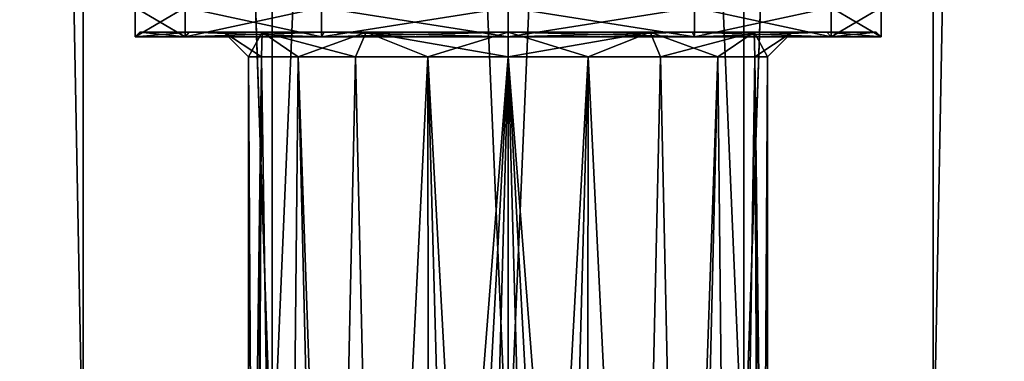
# Model space of a CAD drawing. Header units: millimetres. Extents: x -25 to 87, y -149 to 296.
# Tile 88 of 256: x -10 to 10, y 99 to 106. Entities that reach past the tile are written whole.
import ezdxf

# ---------------------------------------------------------------- set-up
doc = ezdxf.new("R2010")
doc.units = ezdxf.units.MM
doc.header["$LTSCALE"] = 65.185185
for name, color, linetype in [('1001', 7, 'CONTINUOUS'), ('1002', 7, 'CONTINUOUS'), ('1013', 7, 'CONTINUOUS'), ('1014', 7, 'CONTINUOUS'), ('1028', 7, 'CONTINUOUS'), ('1052', 7, 'CONTINUOUS'), ('1053', 7, 'CONTINUOUS'), ('1056', 7, 'CONTINUOUS'), ('1057', 7, 'CONTINUOUS'), ('1058', 7, 'CONTINUOUS'), ('1059', 7, 'CONTINUOUS')]:
    doc.layers.add(name, color=color, linetype=linetype)

msp = doc.modelspace()

# ---------------------------------------------------------------- linework, layer by layer
at = {"layer": '1001', "linetype": 'CONTINUOUS'}
for points in [[(-10.726, 207.846, 2.438), (-10.724, 96.2, 2.448), (-8.603, 207.846, 6.855), (-10.726, 207.846, 2.438)], [(-10.724, 96.2, 2.448), (-8.6, 96.2, 6.858), (-8.603, 207.846, 6.855), (-10.724, 96.2, 2.448)], [(-8.6, 96.2, -6.858), (-10.724, 96.2, -2.448), (-10.721, 207.846, -2.462), (-8.6, 96.2, -6.858)], [(-8.588, 207.846, -6.874), (-8.6, 96.2, -6.858), (-10.721, 207.846, -2.462), (-8.588, 207.846, -6.874)], [(-8.6, 96.2, 6.858), (-4.773, 96.2, 9.911), (-8.603, 207.846, 6.855), (-8.6, 96.2, 6.858)], [(-8.603, 207.846, 6.855), (-4.773, 96.2, 9.911), (-4.773, 207.846, 9.911), (-8.603, 207.846, 6.855)], [(-4.773, 96.2, -9.911), (-8.6, 96.2, -6.858), (-8.588, 207.846, -6.874), (-4.773, 96.2, -9.911)], [(-4.75, 207.846, -9.921), (-4.773, 96.2, -9.911), (-8.588, 207.846, -6.874), (-4.75, 207.846, -9.921)], [(-4.773, 96.2, 9.911), (0, 96.2, 11), (-4.773, 207.846, 9.911), (-4.773, 96.2, 9.911)], [(-4.773, 207.846, 9.911), (0, 96.2, 11), (0, 207.846, 11), (-4.773, 207.846, 9.911)], [(0, 96.2, -11), (-4.773, 96.2, -9.911), (0, 207.846, -11), (0, 96.2, -11)], [(0, 207.846, -11), (-4.773, 96.2, -9.911), (-4.75, 207.846, -9.921), (0, 207.846, -11)]]:
    msp.add_3dface(points, dxfattribs=at)
at = {"layer": '1002', "linetype": 'CONTINUOUS'}
for points in [[(0, 207.846, 11), (0, 96.2, 11), (4.773, 96.2, 9.911), (0, 207.846, 11)], [(0, 96.2, -11), (0, 207.846, -11), (4.773, 207.846, -9.911), (0, 96.2, -11)], [(4.773, 96.2, -9.911), (0, 96.2, -11), (4.773, 207.846, -9.911), (4.773, 96.2, -9.911)], [(0, 207.846, 11), (4.773, 96.2, 9.911), (4.75, 207.846, 9.921), (0, 207.846, 11)], [(4.75, 207.846, 9.921), (4.773, 96.2, 9.911), (8.588, 207.846, 6.874), (4.75, 207.846, 9.921)], [(8.6, 96.2, -6.858), (4.773, 96.2, -9.911), (8.603, 207.846, -6.855), (8.6, 96.2, -6.858)], [(8.603, 207.846, -6.855), (4.773, 96.2, -9.911), (4.773, 207.846, -9.911), (8.603, 207.846, -6.855)], [(4.773, 96.2, 9.911), (8.6, 96.2, 6.858), (8.588, 207.846, 6.874), (4.773, 96.2, 9.911)], [(8.588, 207.846, 6.874), (8.6, 96.2, 6.858), (10.721, 207.846, 2.462), (8.588, 207.846, 6.874)], [(10.724, 96.2, -2.448), (8.6, 96.2, -6.858), (8.603, 207.846, -6.855), (10.724, 96.2, -2.448)], [(8.6, 96.2, 6.858), (10.724, 96.2, 2.448), (10.721, 207.846, 2.462), (8.6, 96.2, 6.858)], [(10.726, 207.846, -2.438), (10.724, 96.2, -2.448), (8.603, 207.846, -6.855), (10.726, 207.846, -2.438)]]:
    msp.add_3dface(points, dxfattribs=at)
at = {"layer": '1013', "linetype": 'CONTINUOUS'}
for points in [[(0, 106, 7.55), (3.775, 106, 6.538), (0, 105.4, 7.55), (0, 106, 7.55)], [(0, 105.4, 7.55), (3.775, 106, 6.538), (3.775, 105.4, 6.538), (0, 105.4, 7.55)], [(3.775, 106, -6.538), (0, 106, -7.55), (3.775, 105.4, -6.538), (3.775, 106, -6.538)], [(3.775, 105.4, -6.538), (0, 106, -7.55), (0, 105.4, -7.55), (3.775, 105.4, -6.538)], [(3.775, 106, 6.538), (6.538, 106, 3.775), (3.775, 105.4, 6.538), (3.775, 106, 6.538)], [(3.775, 105.4, 6.538), (6.538, 106, 3.775), (6.538, 105.4, 3.775), (3.775, 105.4, 6.538)], [(6.538, 106, -3.775), (3.775, 106, -6.538), (6.538, 105.4, -3.775), (6.538, 106, -3.775)], [(6.538, 105.4, -3.775), (3.775, 106, -6.538), (3.775, 105.4, -6.538), (6.538, 105.4, -3.775)], [(6.538, 106, 3.775), (7.55, 106), (6.538, 105.4, 3.775), (6.538, 106, 3.775)], [(7.55, 106), (6.538, 106, -3.775), (7.55, 105.4), (7.55, 106)], [(6.538, 105.4, 3.775), (7.55, 106), (7.55, 105.4), (6.538, 105.4, 3.775)], [(7.55, 105.4), (6.538, 106, -3.775), (6.538, 105.4, -3.775), (7.55, 105.4)]]:
    msp.add_3dface(points, dxfattribs=at)
at = {"layer": '1014', "linetype": 'CONTINUOUS'}
for points in [[(-6.538, 106, -3.775), (-7.55, 106), (-6.538, 105.4, -3.775), (-6.538, 106, -3.775)], [(-7.55, 106), (-6.538, 106, 3.775), (-7.55, 105.4), (-7.55, 106)], [(-6.538, 105.4, -3.775), (-7.55, 106), (-7.55, 105.4), (-6.538, 105.4, -3.775)], [(-7.55, 105.4), (-6.538, 106, 3.775), (-6.538, 105.4, 3.775), (-7.55, 105.4)], [(-3.775, 106, -6.538), (-6.538, 106, -3.775), (-3.775, 105.4, -6.538), (-3.775, 106, -6.538)], [(-3.775, 105.4, -6.538), (-6.538, 106, -3.775), (-6.538, 105.4, -3.775), (-3.775, 105.4, -6.538)], [(-6.538, 106, 3.775), (-3.775, 106, 6.538), (-6.538, 105.4, 3.775), (-6.538, 106, 3.775)], [(-6.538, 105.4, 3.775), (-3.775, 106, 6.538), (-3.775, 105.4, 6.538), (-6.538, 105.4, 3.775)], [(-3.775, 106, 6.538), (0, 106, 7.55), (-3.775, 105.4, 6.538), (-3.775, 106, 6.538)], [(0, 106, 7.55), (0, 105.4, 7.55), (-3.775, 105.4, 6.538), (0, 106, 7.55)], [(0, 106, -7.55), (-3.775, 106, -6.538), (0, 105.4, -7.55), (0, 106, -7.55)], [(0, 105.4, -7.55), (-3.775, 106, -6.538), (-3.775, 105.4, -6.538), (0, 105.4, -7.55)]]:
    msp.add_3dface(points, dxfattribs=at)
at = {"layer": '1028', "linetype": 'CONTINUOUS'}
for points in [[(-7.45, 105.5, 0), (-6.452, 105.5, 3.725), (-6.452, 105.5, -3.725), (-7.45, 105.5, 0)], [(-6.452, 105.5, 3.725), (-3.725, 105.5, 6.452), (-4.98, 105.5, 2.875), (-6.452, 105.5, 3.725)], [(-6.452, 105.5, -3.725), (-6.452, 105.5, 3.725), (-5.75, 105.5, 0), (-6.452, 105.5, -3.725)], [(-5.75, 105.5, 0), (-6.452, 105.5, 3.725), (-4.98, 105.5, 2.875), (-5.75, 105.5, 0)], [(-3.725, 105.5, -6.452), (-6.452, 105.5, -3.725), (-4.98, 105.5, -2.875), (-3.725, 105.5, -6.452)], [(-4.98, 105.5, -2.875), (-6.452, 105.5, -3.725), (-5.75, 105.5, 0), (-4.98, 105.5, -2.875)], [(-4.98, 105.5, 2.875), (-3.725, 105.5, 6.452), (-2.875, 105.5, 4.98), (-4.98, 105.5, 2.875)], [(-2.875, 105.5, -4.98), (-3.725, 105.5, -6.452), (-4.98, 105.5, -2.875), (-2.875, 105.5, -4.98)], [(0, 105.5, -7.45), (-3.725, 105.5, -6.452), (0, 105.5, -5.75), (0, 105.5, -7.45)], [(-3.725, 105.5, 6.452), (0, 105.5, 7.45), (-2.875, 105.5, 4.98), (-3.725, 105.5, 6.452)], [(0, 105.5, -5.75), (-3.725, 105.5, -6.452), (-2.875, 105.5, -4.98), (0, 105.5, -5.75)], [(-2.875, 105.5, 4.98), (0, 105.5, 7.45), (0, 105.5, 5.75), (-2.875, 105.5, 4.98)], [(3.725, 105.5, -6.452), (0, 105.5, -7.45), (2.875, 105.5, -4.98), (3.725, 105.5, -6.452)], [(0, 105.5, -7.45), (0, 105.5, -5.75), (2.875, 105.5, -4.98), (0, 105.5, -7.45)], [(0, 105.5, 7.45), (3.725, 105.5, 6.452), (0, 105.5, 5.75), (0, 105.5, 7.45)], [(0, 105.5, 5.75), (3.725, 105.5, 6.452), (2.875, 105.5, 4.98), (0, 105.5, 5.75)], [(4.98, 105.5, -2.875), (3.725, 105.5, -6.452), (2.875, 105.5, -4.98), (4.98, 105.5, -2.875)], [(2.875, 105.5, 4.98), (3.725, 105.5, 6.452), (4.98, 105.5, 2.875), (2.875, 105.5, 4.98)], [(6.452, 105.5, -3.725), (3.725, 105.5, -6.452), (4.98, 105.5, -2.875), (6.452, 105.5, -3.725)], [(3.725, 105.5, 6.452), (6.452, 105.5, 3.725), (4.98, 105.5, 2.875), (3.725, 105.5, 6.452)], [(5.75, 105.5, 0), (6.452, 105.5, -3.725), (4.98, 105.5, -2.875), (5.75, 105.5, 0)], [(4.98, 105.5, 2.875), (6.452, 105.5, 3.725), (5.75, 105.5, 0), (4.98, 105.5, 2.875)], [(6.452, 105.5, 3.725), (6.452, 105.5, -3.725), (5.75, 105.5, 0), (6.452, 105.5, 3.725)], [(7.45, 105.5, 0), (6.452, 105.5, -3.725), (6.452, 105.5, 3.725), (7.45, 105.5, 0)]]:
    msp.add_3dface(points, dxfattribs=at)
at = {"layer": '1052', "linetype": 'CONTINUOUS'}
for points in [[(-6.538, 105.4, -3.775), (-7.55, 105.4), (-6.452, 105.5, -3.725), (-6.538, 105.4, -3.775)], [(-7.55, 105.4), (-6.538, 105.4, 3.775), (-7.45, 105.5, 0), (-7.55, 105.4)], [(-7.55, 105.4), (-7.45, 105.5, 0), (-6.452, 105.5, -3.725), (-7.55, 105.4)], [(-6.538, 105.4, 3.775), (-6.452, 105.5, 3.725), (-7.45, 105.5, 0), (-6.538, 105.4, 3.775)], [(-3.775, 105.4, -6.538), (-6.538, 105.4, -3.775), (-3.725, 105.5, -6.452), (-3.775, 105.4, -6.538)], [(-6.538, 105.4, -3.775), (-6.452, 105.5, -3.725), (-3.725, 105.5, -6.452), (-6.538, 105.4, -3.775)], [(-6.538, 105.4, 3.775), (-3.775, 105.4, 6.538), (-6.452, 105.5, 3.725), (-6.538, 105.4, 3.775)], [(-3.775, 105.4, 6.538), (-3.725, 105.5, 6.452), (-6.452, 105.5, 3.725), (-3.775, 105.4, 6.538)], [(-3.775, 105.4, 6.538), (0, 105.4, 7.55), (-3.725, 105.5, 6.452), (-3.775, 105.4, 6.538)], [(0, 105.4, -7.55), (-3.775, 105.4, -6.538), (0, 105.5, -7.45), (0, 105.4, -7.55)], [(0, 105.5, -7.45), (-3.775, 105.4, -6.538), (-3.725, 105.5, -6.452), (0, 105.5, -7.45)], [(0, 105.4, 7.55), (0, 105.5, 7.45), (-3.725, 105.5, 6.452), (0, 105.4, 7.55)]]:
    msp.add_3dface(points, dxfattribs=at)
at = {"layer": '1053', "linetype": 'CONTINUOUS'}
for points in [[(0, 105.4, 7.55), (3.775, 105.4, 6.538), (0, 105.5, 7.45), (0, 105.4, 7.55)], [(3.775, 105.4, 6.538), (3.725, 105.5, 6.452), (0, 105.5, 7.45), (3.775, 105.4, 6.538)], [(3.775, 105.4, -6.538), (0, 105.4, -7.55), (3.725, 105.5, -6.452), (3.775, 105.4, -6.538)], [(0, 105.4, -7.55), (0, 105.5, -7.45), (3.725, 105.5, -6.452), (0, 105.4, -7.55)], [(3.775, 105.4, 6.538), (6.538, 105.4, 3.775), (3.725, 105.5, 6.452), (3.775, 105.4, 6.538)], [(6.538, 105.4, 3.775), (6.452, 105.5, 3.725), (3.725, 105.5, 6.452), (6.538, 105.4, 3.775)], [(3.775, 105.4, -6.538), (3.725, 105.5, -6.452), (6.452, 105.5, -3.725), (3.775, 105.4, -6.538)], [(6.538, 105.4, -3.775), (3.775, 105.4, -6.538), (6.452, 105.5, -3.725), (6.538, 105.4, -3.775)], [(6.538, 105.4, 3.775), (7.55, 105.4), (6.452, 105.5, 3.725), (6.538, 105.4, 3.775)], [(7.55, 105.4), (7.45, 105.5, 0), (6.452, 105.5, 3.725), (7.55, 105.4)], [(6.538, 105.4, -3.775), (6.452, 105.5, -3.725), (7.45, 105.5, 0), (6.538, 105.4, -3.775)], [(7.55, 105.4), (6.538, 105.4, -3.775), (7.45, 105.5, 0), (7.55, 105.4)]]:
    msp.add_3dface(points, dxfattribs=at)
at = {"layer": '1056', "linetype": 'CONTINUOUS'}
for points in [[(-5.25, 84.5), (-5.131, 84.5, -1.114), (-5.25, 105, 0), (-5.25, 84.5)], [(-5.25, 105, 0), (-5.131, 84.5, -1.114), (-4.993, 105, -1.622), (-5.25, 105, 0)], [(-5.131, 84.5, 1.114), (-5.25, 84.5), (-4.993, 105, 1.622), (-5.131, 84.5, 1.114)], [(-4.993, 105, 1.622), (-5.25, 84.5), (-5.25, 105, 0), (-4.993, 105, 1.622)], [(-5.131, 84.5, -1.114), (-4.547, 75.3, -2.625), (-4.993, 105, -1.622), (-5.131, 84.5, -1.114)], [(-5.131, 75.3, 1.114), (-5.131, 84.5, 1.114), (-4.993, 105, 1.622), (-5.131, 75.3, 1.114)], [(-4.547, 75.3, 2.625), (-5.131, 75.3, 1.114), (-4.993, 105, 1.622), (-4.547, 75.3, 2.625)], [(-4.993, 105, -1.622), (-4.547, 75.3, -2.625), (-4.247, 105, -3.086), (-4.993, 105, -1.622)], [(-4.247, 105, 3.086), (-4.547, 75.3, 2.625), (-4.993, 105, 1.622), (-4.247, 105, 3.086)], [(-4.547, 75.3, -2.625), (-3.53, 75.3, -3.886), (-4.247, 105, -3.086), (-4.547, 75.3, -2.625)], [(-3.53, 84.5, 3.886), (-4.547, 75.3, 2.625), (-4.247, 105, 3.086), (-3.53, 84.5, 3.886)], [(-3.53, 75.3, -3.886), (-3.53, 84.5, -3.886), (-4.247, 105, -3.086), (-3.53, 75.3, -3.886)], [(-4.247, 105, -3.086), (-3.53, 84.5, -3.886), (-3.086, 105, -4.247), (-4.247, 105, -3.086)], [(-3.086, 105, 4.247), (-3.53, 84.5, 3.886), (-4.247, 105, 3.086), (-3.086, 105, 4.247)], [(-3.53, 84.5, -3.886), (-2.625, 84.5, -4.547), (-3.086, 105, -4.247), (-3.53, 84.5, -3.886)], [(-2.625, 84.5, 4.547), (-3.53, 84.5, 3.886), (-3.086, 105, 4.247), (-2.625, 84.5, 4.547)], [(-3.086, 105, -4.247), (-2.625, 84.5, -4.547), (-1.622, 105, -4.993), (-3.086, 105, -4.247)], [(-1.622, 105, 4.993), (-2.625, 84.5, 4.547), (-3.086, 105, 4.247), (-1.622, 105, 4.993)], [(-2.625, 84.5, -4.547), (-1.601, 84.5, -5), (-1.622, 105, -4.993), (-2.625, 84.5, -4.547)], [(-1.601, 84.5, 5), (-2.625, 84.5, 4.547), (-1.622, 105, 4.993), (-1.601, 84.5, 5)], [(-1.622, 105, -4.993), (-1.601, 84.5, -5), (-0.81, 75.3, -5.187), (-1.622, 105, -4.993)], [(0, 105, 5.25), (-1.601, 84.5, 5), (-1.622, 105, 4.993), (0, 105, 5.25)], [(0, 105, -5.25), (-1.622, 105, -4.993), (0, 75.3, -5.25), (0, 105, -5.25)], [(0, 75.3, -5.25), (-1.622, 105, -4.993), (-0.81, 75.3, -5.187), (0, 75.3, -5.25)], [(-1.601, 75.3, 5), (-1.601, 84.5, 5), (0, 105, 5.25), (-1.601, 75.3, 5)], [(-0.81, 75.3, 5.187), (-1.601, 75.3, 5), (0, 105, 5.25), (-0.81, 75.3, 5.187)], [(0, 75.3, 5.25), (-0.81, 75.3, 5.187), (0, 105, 5.25), (0, 75.3, 5.25)]]:
    msp.add_3dface(points, dxfattribs=at)
at = {"layer": '1057', "linetype": 'CONTINUOUS'}
for points in [[(0, 75.3, 5.25), (0, 105, 5.25), (1.622, 105, 4.993), (0, 75.3, 5.25)], [(0, 75.3, 5.25), (1.622, 105, 4.993), (0.81, 75.3, 5.187), (0, 75.3, 5.25)], [(0, 105, -5.25), (0, 75.3, -5.25), (0.81, 75.3, -5.187), (0, 105, -5.25)], [(1.601, 84.5, -5), (0, 105, -5.25), (1.601, 75.3, -5), (1.601, 84.5, -5)], [(0, 105, -5.25), (1.601, 84.5, -5), (1.622, 105, -4.993), (0, 105, -5.25)], [(1.601, 75.3, -5), (0, 105, -5.25), (0.81, 75.3, -5.187), (1.601, 75.3, -5)], [(1.622, 105, 4.993), (1.601, 84.5, 5), (0.81, 75.3, 5.187), (1.622, 105, 4.993)], [(2.625, 84.5, 4.547), (1.601, 84.5, 5), (1.622, 105, 4.993), (2.625, 84.5, 4.547)], [(1.601, 84.5, -5), (2.625, 84.5, -4.547), (1.622, 105, -4.993), (1.601, 84.5, -5)], [(3.086, 105, 4.247), (2.625, 84.5, 4.547), (1.622, 105, 4.993), (3.086, 105, 4.247)], [(1.622, 105, -4.993), (2.625, 84.5, -4.547), (3.086, 105, -4.247), (1.622, 105, -4.993)], [(3.53, 84.5, 3.886), (2.625, 84.5, 4.547), (3.086, 105, 4.247), (3.53, 84.5, 3.886)], [(2.625, 84.5, -4.547), (3.53, 84.5, -3.886), (3.086, 105, -4.247), (2.625, 84.5, -4.547)], [(4.247, 105, 3.086), (3.53, 84.5, 3.886), (3.086, 105, 4.247), (4.247, 105, 3.086)], [(3.086, 105, -4.247), (3.53, 84.5, -3.886), (4.247, 105, -3.086), (3.086, 105, -4.247)], [(3.53, 75.3, 3.886), (3.53, 84.5, 3.886), (4.247, 105, 3.086), (3.53, 75.3, 3.886)], [(4.547, 75.3, 2.625), (3.53, 75.3, 3.886), (4.247, 105, 3.086), (4.547, 75.3, 2.625)], [(3.53, 84.5, -3.886), (4.547, 75.3, -2.625), (4.247, 105, -3.086), (3.53, 84.5, -3.886)], [(4.993, 105, 1.622), (4.547, 75.3, 2.625), (4.247, 105, 3.086), (4.993, 105, 1.622)], [(4.247, 105, -3.086), (4.547, 75.3, -2.625), (4.993, 105, -1.622), (4.247, 105, -3.086)], [(5.131, 84.5, 1.114), (4.547, 75.3, 2.625), (4.993, 105, 1.622), (5.131, 84.5, 1.114)], [(4.547, 75.3, -2.625), (5.131, 75.3, -1.114), (4.993, 105, -1.622), (4.547, 75.3, -2.625)], [(5.25, 105, 0), (5.131, 84.5, 1.114), (4.993, 105, 1.622), (5.25, 105, 0)], [(5.131, 84.5, -1.114), (5.25, 84.5), (4.993, 105, -1.622), (5.131, 84.5, -1.114)], [(4.993, 105, -1.622), (5.25, 84.5), (5.25, 105, 0), (4.993, 105, -1.622)], [(5.131, 75.3, -1.114), (5.131, 84.5, -1.114), (4.993, 105, -1.622), (5.131, 75.3, -1.114)], [(5.25, 84.5), (5.131, 84.5, 1.114), (5.25, 105, 0), (5.25, 84.5)]]:
    msp.add_3dface(points, dxfattribs=at)
at = {"layer": '1058', "linetype": 'CONTINUOUS'}
for points in [[(-4.98, 105.5, -2.875), (-5.75, 105.5, 0), (-4.993, 105, -1.622), (-4.98, 105.5, -2.875)], [(-5.75, 105.5, 0), (-4.98, 105.5, 2.875), (-5.25, 105, 0), (-5.75, 105.5, 0)], [(-5.75, 105.5, 0), (-5.25, 105, 0), (-4.993, 105, -1.622), (-5.75, 105.5, 0)], [(-4.98, 105.5, 2.875), (-4.993, 105, 1.622), (-5.25, 105, 0), (-4.98, 105.5, 2.875)], [(-4.98, 105.5, -2.875), (-4.993, 105, -1.622), (-4.247, 105, -3.086), (-4.98, 105.5, -2.875)], [(-4.98, 105.5, 2.875), (-4.247, 105, 3.086), (-4.993, 105, 1.622), (-4.98, 105.5, 2.875)], [(-2.875, 105.5, -4.98), (-4.98, 105.5, -2.875), (-3.086, 105, -4.247), (-2.875, 105.5, -4.98)], [(-4.98, 105.5, -2.875), (-4.247, 105, -3.086), (-3.086, 105, -4.247), (-4.98, 105.5, -2.875)], [(-4.98, 105.5, 2.875), (-2.875, 105.5, 4.98), (-4.247, 105, 3.086), (-4.98, 105.5, 2.875)], [(-2.875, 105.5, 4.98), (-3.086, 105, 4.247), (-4.247, 105, 3.086), (-2.875, 105.5, 4.98)], [(-2.875, 105.5, -4.98), (-3.086, 105, -4.247), (-1.622, 105, -4.993), (-2.875, 105.5, -4.98)], [(-2.875, 105.5, 4.98), (-1.622, 105, 4.993), (-3.086, 105, 4.247), (-2.875, 105.5, 4.98)], [(0, 105.5, -5.75), (-2.875, 105.5, -4.98), (0, 105, -5.25), (0, 105.5, -5.75)], [(-2.875, 105.5, -4.98), (-1.622, 105, -4.993), (0, 105, -5.25), (-2.875, 105.5, -4.98)], [(-2.875, 105.5, 4.98), (0, 105.5, 5.75), (-1.622, 105, 4.993), (-2.875, 105.5, 4.98)], [(0, 105.5, 5.75), (0, 105, 5.25), (-1.622, 105, 4.993), (0, 105.5, 5.75)]]:
    msp.add_3dface(points, dxfattribs=at)
at = {"layer": '1059', "linetype": 'CONTINUOUS'}
for points in [[(2.875, 105.5, -4.98), (0, 105.5, -5.75), (1.622, 105, -4.993), (2.875, 105.5, -4.98)], [(0, 105.5, -5.75), (0, 105, -5.25), (1.622, 105, -4.993), (0, 105.5, -5.75)], [(0, 105.5, 5.75), (2.875, 105.5, 4.98), (0, 105, 5.25), (0, 105.5, 5.75)], [(0, 105, 5.25), (2.875, 105.5, 4.98), (1.622, 105, 4.993), (0, 105, 5.25)], [(2.875, 105.5, 4.98), (3.086, 105, 4.247), (1.622, 105, 4.993), (2.875, 105.5, 4.98)], [(2.875, 105.5, -4.98), (1.622, 105, -4.993), (3.086, 105, -4.247), (2.875, 105.5, -4.98)], [(2.875, 105.5, 4.98), (4.98, 105.5, 2.875), (3.086, 105, 4.247), (2.875, 105.5, 4.98)], [(4.98, 105.5, -2.875), (2.875, 105.5, -4.98), (4.247, 105, -3.086), (4.98, 105.5, -2.875)], [(2.875, 105.5, -4.98), (3.086, 105, -4.247), (4.247, 105, -3.086), (2.875, 105.5, -4.98)], [(4.98, 105.5, 2.875), (4.247, 105, 3.086), (3.086, 105, 4.247), (4.98, 105.5, 2.875)], [(4.98, 105.5, 2.875), (4.993, 105, 1.622), (4.247, 105, 3.086), (4.98, 105.5, 2.875)], [(4.98, 105.5, -2.875), (4.247, 105, -3.086), (4.993, 105, -1.622), (4.98, 105.5, -2.875)], [(4.98, 105.5, 2.875), (5.75, 105.5, 0), (4.993, 105, 1.622), (4.98, 105.5, 2.875)], [(5.75, 105.5, 0), (4.98, 105.5, -2.875), (5.25, 105, 0), (5.75, 105.5, 0)], [(4.98, 105.5, -2.875), (4.993, 105, -1.622), (5.25, 105, 0), (4.98, 105.5, -2.875)], [(5.75, 105.5, 0), (5.25, 105, 0), (4.993, 105, 1.622), (5.75, 105.5, 0)]]:
    msp.add_3dface(points, dxfattribs=at)

doc.saveas('drawing.dxf')
